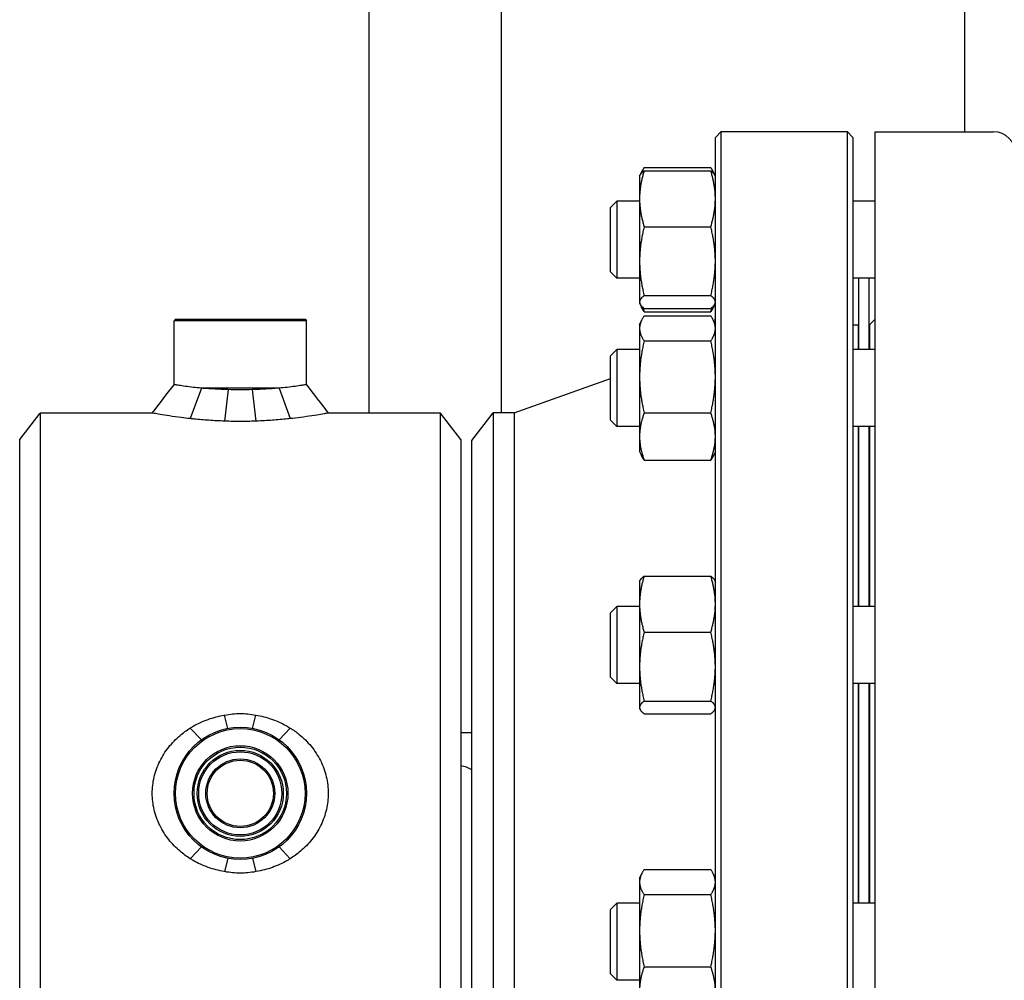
# Model space of a CAD drawing. Header units: inches. Extents: x 24 to 1128, y -94 to 748.
# Tile 74 of 256: x 268 to 279, y 302 to 313. Entities that reach past the tile are written whole.
import ezdxf

# ---------------------------------------------------------------- set-up
doc = ezdxf.new("R2010")
doc.units = ezdxf.units.IN
doc.header["$LTSCALE"] = 32
doc.header["$MEASUREMENT"] = 0
doc.layers.add('Visible (ANSI)', color=7, linetype='Continuous', lineweight=30)

msp = doc.modelspace()

# ---------------------------------------------------------------- linework, layer by layer
at = {"layer": 'Visible (ANSI)'}
for p, q in [((271.57561, 308.25037), (271.57561, 340.37537)), ((273.07561, 308.25287), (273.07561, 323.12537)), ((278.32561, 311.43787), (278.32561, 323.12537)), ((275.49802, 311.37537), (275.56052, 311.43787)), ((275.49802, 296.50037), (275.49802, 311.37537)), ((276.99552, 311.43787), (275.56052, 311.43787)), ((275.56052, 311.43787), (275.56052, 296.43787)), ((277.05802, 311.37537), (276.99552, 311.43787)), ((276.99552, 296.43787), (276.99552, 311.43787)), ((277.05802, 311.37537), (277.05802, 296.50037)), ((277.31102, 311.43787), (278.65202, 311.43787)), ((277.31102, 296.43787), (277.31102, 311.43787)), ((274.69089, 311.03382), (275.44615, 311.03382)), ((274.63902, 310.93539), (274.64427, 310.94665)), ((274.63902, 310.93539), (274.63902, 310.67927)), ((274.64427, 310.94665), (274.66037, 310.98118)), ((274.69089, 310.99692), (275.44615, 310.99692)), ((275.49277, 310.94665), (275.47667, 310.98118)), ((275.49802, 310.93539), (275.49277, 310.94665)), ((274.30802, 310.58098), (274.38094, 310.65389)), ((274.38094, 310.65389), (274.38094, 309.77889)), ((274.63902, 310.65389), (274.38094, 310.65389)), ((274.63902, 310.67927), (274.63902, 309.97135)), ((277.31102, 310.65389), (277.05802, 310.65389)), ((274.30802, 309.85181), (274.30802, 310.58098)), ((274.69089, 310.36161), (275.44615, 310.36161)), ((274.63902, 309.97135), (274.63902, 309.50848)), ((274.30802, 309.85181), (274.38094, 309.77889)), ((274.63902, 309.77889), (274.38094, 309.77889)), ((277.31102, 309.77889), (277.05802, 309.77889)), ((277.12302, 308.97157), (277.12302, 309.77889)), ((277.24302, 308.97157), (277.24302, 309.77889)), ((274.69089, 309.58109), (275.44615, 309.58109)), ((274.63902, 309.50848), (274.63902, 309.49739)), ((274.63902, 309.49739), (274.64427, 309.48613)), ((274.64427, 309.48613), (274.66037, 309.45161)), ((275.49277, 309.48613), (275.47667, 309.45161)), ((275.49802, 309.49739), (275.49277, 309.48613)), ((274.69089, 309.43587), (275.44615, 309.43587)), ((274.69089, 309.39896), (275.44615, 309.39896)), ((269.37864, 309.31287), (269.36302, 309.29725)), ((270.86302, 309.29725), (269.36302, 309.29725)), ((269.36302, 308.57162), (269.36302, 309.29725)), ((269.37864, 309.31287), (270.84739, 309.31287)), ((270.84739, 309.31287), (270.86302, 309.29725)), ((270.86302, 308.57162), (270.86302, 309.29725)), ((274.63902, 309.25307), (274.66037, 309.29886)), ((274.63902, 309.25307), (274.63902, 309.21002)), ((274.69089, 309.3515), (275.44615, 309.3515)), ((275.49802, 309.25307), (275.47667, 309.29886)), ((277.11802, 309.24787), (277.05802, 309.24787)), ((277.11802, 309.24787), (277.11802, 308.97157)), ((277.24802, 309.25287), (277.31102, 309.31587)), ((277.24802, 308.97157), (277.24802, 309.25287)), ((274.63902, 309.21002), (274.63902, 308.65983)), ((274.69089, 309.06855), (275.44615, 309.06855)), ((277.11802, 309.12787), (277.12302, 309.12787)), ((277.24302, 309.12787), (277.24802, 309.12787)), ((274.30802, 308.89865), (274.38094, 308.97157)), ((274.38094, 308.97157), (274.38094, 308.09657)), ((274.63902, 308.97157), (274.38094, 308.97157)), ((277.31102, 308.97157), (277.05802, 308.97157)), ((274.30802, 308.16949), (274.30802, 308.89865)), ((273.21802, 308.25287), (274.30802, 308.64011)), ((274.63902, 308.65983), (274.63902, 307.98388)), ((269.67319, 308.53162), (269.54606, 308.18624)), ((270.55285, 308.53162), (269.67319, 308.53162)), ((269.97678, 308.51521), (269.93534, 308.15812)), ((270.24926, 308.51521), (270.2907, 308.15812)), ((270.55285, 308.53162), (270.67998, 308.18624)), ((267.61302, 307.94837), (267.84475, 308.25037)), ((267.84475, 308.25037), (267.84475, 299.62537)), ((269.11589, 308.25037), (267.84475, 308.25037)), ((272.38129, 308.25037), (271.11015, 308.25037)), ((272.61302, 307.94837), (272.38129, 308.25037)), ((272.38129, 299.62537), (272.38129, 308.25037)), ((272.73802, 307.94037), (272.97781, 308.25287)), ((272.97781, 308.25287), (272.97781, 299.62287)), ((273.21802, 308.25287), (272.97781, 308.25287)), ((273.21802, 308.25287), (273.21802, 299.62287)), ((274.69089, 308.25112), (275.44615, 308.25112)), ((274.30802, 308.16949), (274.38094, 308.09657)), ((274.63902, 308.09657), (274.38094, 308.09657)), ((277.31102, 308.09657), (277.05802, 308.09657)), ((277.11802, 308.09657), (277.11802, 306.0577)), ((277.12302, 306.0577), (277.12302, 308.09657)), ((277.24302, 306.0577), (277.24302, 308.09657)), ((277.24802, 306.0577), (277.24802, 308.09657)), ((267.61302, 299.92737), (267.61302, 307.94837)), ((272.61302, 307.94837), (272.61302, 299.92737)), ((272.73802, 299.93537), (272.73802, 307.94037)), ((274.63902, 307.98388), (274.63902, 307.81507)), ((274.63902, 307.81507), (274.66037, 307.76928)), ((275.49802, 307.81507), (275.47667, 307.76928)), ((274.69089, 307.71664), (275.44615, 307.71664)), ((274.63902, 306.3392), (274.64427, 306.35046)), ((274.69089, 306.40072), (275.44615, 306.40072)), ((275.49802, 306.3392), (275.49277, 306.35046)), ((274.63902, 306.3392), (274.63902, 306.08307)), ((274.30802, 305.98478), (274.38094, 306.0577)), ((274.38094, 306.0577), (274.38094, 305.1827)), ((274.63902, 306.0577), (274.38094, 306.0577)), ((274.63902, 306.08307), (274.63902, 305.37516)), ((277.31102, 306.0577), (277.05802, 306.0577)), ((274.30802, 305.25562), (274.30802, 305.98478)), ((274.69089, 305.76542), (275.44615, 305.76542)), ((274.63902, 305.37516), (274.63902, 304.91228)), ((274.30802, 305.25562), (274.38094, 305.1827)), ((274.63902, 305.1827), (274.38094, 305.1827)), ((277.31102, 305.1827), (277.05802, 305.1827)), ((277.11802, 305.1827), (277.11802, 302.69305)), ((277.12302, 302.69305), (277.12302, 305.1827)), ((277.24302, 302.69305), (277.24302, 305.1827)), ((277.24802, 302.69305), (277.24802, 305.1827)), ((274.63902, 304.91228), (274.63902, 304.9012)), ((274.63902, 304.9012), (274.64427, 304.88994)), ((274.69089, 304.98489), (275.44615, 304.98489)), ((275.49802, 304.9012), (275.49277, 304.88994)), ((269.97272, 304.67464), (269.93534, 304.82513)), ((270.25332, 304.67464), (270.2907, 304.82513)), ((274.69089, 304.83967), (275.44615, 304.83967)), ((269.67319, 304.54537), (269.54578, 304.67867)), ((270.55285, 304.54537), (270.68026, 304.67867)), ((272.73802, 304.62537), (272.61302, 304.62537)), ((269.67319, 303.33038), (269.54606, 303.1969)), ((270.55285, 303.33038), (270.67998, 303.1969)), ((269.97281, 303.2011), (269.93534, 303.05062)), ((270.25323, 303.2011), (270.2907, 303.05062)), ((274.63902, 302.97455), (274.66037, 303.02034)), ((274.69089, 303.07298), (275.44615, 303.07298)), ((275.49802, 302.97455), (275.47667, 303.02034)), ((274.63902, 302.97455), (274.63902, 302.93151)), ((274.63902, 302.93151), (274.63902, 302.38131)), ((274.69089, 302.79003), (275.44615, 302.79003)), ((274.30802, 302.62013), (274.38094, 302.69305)), ((274.38094, 302.69305), (274.38094, 301.81805)), ((274.63902, 302.69305), (274.38094, 302.69305)), ((277.31102, 302.69305), (277.05802, 302.69305)), ((274.30802, 301.89097), (274.30802, 302.62013)), ((274.63902, 302.38131), (274.63902, 301.70536)), ((274.30802, 301.89097), (274.38094, 301.81805)), ((274.69089, 301.9726), (275.44615, 301.9726)), ((274.63902, 301.81805), (274.38094, 301.81805))]:
    msp.add_line(p, q, dxfattribs=at)
for radius in [0.75, 0.73438, 0.54063, 0.52432, 0.48748, 0.47117, 0.39063, 0.375]:
    msp.add_circle((270.11302, 303.93787), radius, dxfattribs=at)
for centre, radius, start, end in [((278.65202, 311.18787), 0.25, 0, 90), ((275.12302, 309.32761), 0.375, 350.315504, 0), ((272.57247, 303.94943), 0.30314, 56.899097, 82.312859)]:
    msp.add_arc(centre, radius, start, end, dxfattribs=at)
for points, weights in [([(274.69089, 311.03382), (274.66354, 310.99385), (274.65085, 310.95801)], [1, 1.01965956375, 1.01895290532]), ([(275.48619, 310.95801), (275.4735, 310.99385), (275.44615, 311.03382)], [1.01895290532, 1.01965956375, 1]), ([(274.69089, 310.99692), (274.63902, 310.82669), (274.63902, 310.67927)], [1, 1.0379548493, 1]), ([(274.64427, 310.94665), (274.65524, 310.97017), (274.69089, 310.99692)], [1.01653872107, 1.02578038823, 1]), ([(275.49802, 310.67927), (275.49802, 310.82669), (275.44615, 310.99692)], [1, 1.0379548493, 1]), ([(275.44615, 310.99692), (275.4818, 310.97017), (275.49277, 310.94665)], [1, 1.02578038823, 1.01653872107]), ([(274.63902, 310.67927), (274.63902, 310.53184), (274.69089, 310.36161)], [1, 1.0379548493, 1]), ([(275.44615, 310.36161), (275.49802, 310.53184), (275.49802, 310.67927)], [1, 1.0379548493, 1]), ([(274.69089, 310.36161), (274.63902, 310.15247), (274.63902, 309.97135)], [1, 1.0379548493, 1]), ([(275.49802, 309.97135), (275.49802, 310.15247), (275.44615, 310.36161)], [1, 1.0379548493, 1]), ([(274.63902, 309.97135), (274.63902, 309.79023), (274.69089, 309.58109)], [1, 1.0379548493, 1]), ([(275.44615, 309.58109), (275.49802, 309.79023), (275.49802, 309.97135)], [1, 1.0379548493, 1]), ([(274.69089, 309.58109), (274.63902, 309.54218), (274.63902, 309.50848)], [1, 1.0379548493, 1]), ([(275.49802, 309.50848), (275.49802, 309.54218), (275.44615, 309.58109)], [1, 1.0379548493, 1]), ([(274.63902, 309.50848), (274.63902, 309.47478), (274.69089, 309.43587)], [1, 1.0379548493, 1]), ([(275.44615, 309.43587), (275.49802, 309.47478), (275.49802, 309.50848)], [1, 1.0379548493, 1]), ([(274.69089, 309.39896), (274.67214, 309.42636), (274.66037, 309.45161)], [1, 1.01339325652, 1.01733426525]), ([(274.6739, 309.44964), (274.6815, 309.42487), (274.69089, 309.39896)], [1.01098059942, 1.00665836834, 1]), ([(275.47667, 309.45161), (275.4649, 309.42636), (275.44615, 309.39896)], [1.01733426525, 1.01339325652, 1]), ([(275.44615, 309.39896), (275.45553, 309.42487), (275.46314, 309.44964)], [1, 1.00665836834, 1.01098059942]), ([(274.69089, 309.3515), (274.63902, 309.27568), (274.63902, 309.21002)], [1, 1.0379548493, 1]), ([(275.49802, 309.21002), (275.49802, 309.27568), (275.44615, 309.3515)], [1, 1.0379548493, 1]), ([(274.63902, 309.21002), (274.63902, 309.14436), (274.69089, 309.06855)], [1, 1.0379548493, 1]), ([(275.44615, 309.06855), (275.49802, 309.14436), (275.49802, 309.21002)], [1, 1.0379548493, 1]), ([(274.69089, 309.06855), (274.63902, 308.84952), (274.63902, 308.65983)], [1, 1.0379548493, 1]), ([(275.49802, 308.65983), (275.49802, 308.84952), (275.44615, 309.06855)], [1, 1.0379548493, 1]), ([(274.63902, 308.65983), (274.63902, 308.47015), (274.69089, 308.25112)], [1, 1.0379548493, 1]), ([(275.44615, 308.25112), (275.49802, 308.47015), (275.49802, 308.65983)], [1, 1.0379548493, 1]), ([(274.69089, 308.25112), (274.63902, 308.1079), (274.63902, 307.98388)], [1, 1.0379548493, 1]), ([(275.49802, 307.98388), (275.49802, 308.1079), (275.44615, 308.25112)], [1, 1.0379548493, 1]), ([(274.63902, 307.98388), (274.63902, 307.85985), (274.69089, 307.71664)], [1, 1.0379548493, 1]), ([(275.44615, 307.71664), (275.49802, 307.85985), (275.49802, 307.98388)], [1, 1.0379548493, 1]), ([(274.69089, 307.71664), (274.67214, 307.74404), (274.66037, 307.76928)], [1, 1.01339325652, 1.01733426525]), ([(275.47667, 307.76928), (275.4649, 307.74404), (275.44615, 307.71664)], [1.01733426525, 1.01339325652, 1]), ([(274.69089, 306.40072), (274.63902, 306.23049), (274.63902, 306.08307)], [1, 1.0379548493, 1]), ([(274.64427, 306.35046), (274.65524, 306.37398), (274.69089, 306.40072)], [1.01653872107, 1.02578038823, 1]), ([(275.49802, 306.08307), (275.49802, 306.23049), (275.44615, 306.40072)], [1, 1.0379548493, 1]), ([(275.44615, 306.40072), (275.4818, 306.37398), (275.49277, 306.35046)], [1, 1.02578038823, 1.01653872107]), ([(274.63902, 306.08307), (274.63902, 305.93565), (274.69089, 305.76542)], [1, 1.0379548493, 1]), ([(275.44615, 305.76542), (275.49802, 305.93565), (275.49802, 306.08307)], [1, 1.0379548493, 1]), ([(274.69089, 305.76542), (274.63902, 305.55628), (274.63902, 305.37516)], [1, 1.0379548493, 1]), ([(275.49802, 305.37516), (275.49802, 305.55628), (275.44615, 305.76542)], [1, 1.0379548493, 1]), ([(274.63902, 305.37516), (274.63902, 305.19403), (274.69089, 304.98489)], [1, 1.0379548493, 1]), ([(275.44615, 304.98489), (275.49802, 305.19403), (275.49802, 305.37516)], [1, 1.0379548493, 1]), ([(274.69089, 304.98489), (274.63902, 304.94598), (274.63902, 304.91228)], [1, 1.0379548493, 1]), ([(274.63902, 304.91228), (274.63902, 304.87858), (274.69089, 304.83967)], [1, 1.0379548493, 1]), ([(275.49802, 304.91228), (275.49802, 304.94598), (275.44615, 304.98489)], [1, 1.0379548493, 1]), ([(275.44615, 304.83967), (275.49802, 304.87858), (275.49802, 304.91228)], [1, 1.0379548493, 1]), ([(274.69089, 303.07298), (274.63902, 302.99716), (274.63902, 302.93151)], [1, 1.0379548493, 1]), ([(275.49802, 302.93151), (275.49802, 302.99716), (275.44615, 303.07298)], [1, 1.0379548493, 1]), ([(274.63902, 302.93151), (274.63902, 302.86585), (274.69089, 302.79003)], [1, 1.0379548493, 1]), ([(275.44615, 302.79003), (275.49802, 302.86585), (275.49802, 302.93151)], [1, 1.0379548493, 1]), ([(274.69089, 302.79003), (274.63902, 302.571), (274.63902, 302.38131)], [1, 1.0379548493, 1]), ([(275.49802, 302.38131), (275.49802, 302.571), (275.44615, 302.79003)], [1, 1.0379548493, 1]), ([(274.63902, 302.38131), (274.63902, 302.19163), (274.69089, 301.9726)], [1, 1.0379548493, 1]), ([(275.44615, 301.9726), (275.49802, 302.19163), (275.49802, 302.38131)], [1, 1.0379548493, 1]), ([(274.69089, 301.9726), (274.63902, 301.82939), (274.63902, 301.70536)], [1, 1.0379548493, 1]), ([(275.49802, 301.70536), (275.49802, 301.82939), (275.44615, 301.9726)], [1, 1.0379548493, 1])]:
    msp.add_rational_spline(points, weights, degree=2, dxfattribs=at)
for points in [[(269.11589, 308.25037), (269.19825, 308.35747), (269.28066, 308.46453), (269.36302, 308.57162)], [(270.86302, 308.57162), (270.94538, 308.46453), (271.02779, 308.35747), (271.11015, 308.25037)]]:
    msp.add_open_spline(points, degree=3, dxfattribs=at)
for points, knots in [([(269.67319, 308.53162), (269.64044, 308.53476), (269.6101, 308.53801), (269.54944, 308.545), (269.51823, 308.54896), (269.46319, 308.55638), (269.43935, 308.55984), (269.40106, 308.56558), (269.38656, 308.56786), (269.36754, 308.57088), (269.36302, 308.57162), (269.36302, 308.57162)], [6.8931085, 6.8931085, 6.8931085, 6.8931085, 7.18950442, 7.18950442, 7.54897453, 7.54897453, 7.90844463, 7.90844463, 8.26791474, 8.26791474, 8.62738484, 8.62738484, 8.62738484, 8.62738484]), ([(269.97678, 308.51521), (269.97453, 308.51527), (269.97228, 308.51533), (269.92178, 308.51669), (269.87351, 308.51866), (269.7802, 308.52367), (269.73509, 308.52672), (269.68629, 308.53056), (269.6797, 308.53109), (269.67319, 308.53162)], [0.337722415, 0.337722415, 0.337722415, 0.337722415, 0.354229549, 0.354229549, 0.708459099, 0.708459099, 1.062688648, 1.062688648, 1.118671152, 1.118671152, 1.118671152, 1.118671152]), ([(270.24926, 308.51521), (270.20328, 308.51403), (270.15738, 308.51346), (270.11302, 308.51346), (270.0687, 308.51346), (270.02278, 308.51403), (269.97678, 308.51521)], [-0.338011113, -0.338011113, -0.338011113, -0.338011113, 0, 0, 0, 0.337722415, 0.337722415, 0.337722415, 0.337722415]), ([(270.55285, 308.53162), (270.54875, 308.53129), (270.54463, 308.53095), (270.49778, 308.5272), (270.452, 308.52406), (270.35714, 308.51886), (270.308, 308.51681), (270.25564, 308.51538), (270.25245, 308.51529), (270.24926, 308.51521)], [-1.119570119, -1.119570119, -1.119570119, -1.119570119, -1.084398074, -1.084398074, -0.722932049, -0.722932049, -0.361466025, -0.361466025, -0.338011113, -0.338011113, -0.338011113, -0.338011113]), ([(270.86302, 308.57162), (270.86302, 308.57162), (270.8585, 308.57088), (270.83948, 308.56786), (270.82498, 308.56558), (270.78669, 308.55984), (270.76285, 308.55638), (270.70781, 308.54896), (270.6766, 308.545), (270.61594, 308.53801), (270.5856, 308.53476), (270.55285, 308.53162)], [2.87579495, 2.87579495, 2.87579495, 2.87579495, 3.23526505, 3.23526505, 3.59473516, 3.59473516, 3.95420526, 3.95420526, 4.31367537, 4.31367537, 4.61007129, 4.61007129, 4.61007129, 4.61007129]), ([(269.54606, 308.18624), (269.51017, 308.19017), (269.47625, 308.19425), (269.39694, 308.20443), (269.35124, 308.21095), (269.26964, 308.22344), (269.23372, 308.2294), (269.17539, 308.23944), (269.15291, 308.24352), (269.12316, 308.249), (269.11589, 308.25037), (269.11589, 308.25037)], [1.4424487, 1.4424487, 1.4424487, 1.4424487, 1.75385711, 1.75385711, 2.22723019, 2.22723019, 2.70060327, 2.70060327, 3.17397635, 3.17397635, 3.64734943, 3.64734943, 3.64734943, 3.64734943]), ([(271.11015, 308.25037), (271.11015, 308.25037), (271.10325, 308.24907), (271.0749, 308.24385), (271.05346, 308.23994), (270.99773, 308.23031), (270.96338, 308.22458), (270.88526, 308.2125), (270.84149, 308.20616), (270.76006, 308.19549), (270.72129, 308.19076), (270.67998, 308.18624)], [10.94095741, 10.94095741, 10.94095741, 10.94095741, 11.40220558, 11.40220558, 11.86345375, 11.86345375, 12.32470192, 12.32470192, 12.78595009, 12.78595009, 13.1434795, 13.1434795, 13.1434795, 13.1434795]), ([(269.93534, 308.15812), (269.87566, 308.16018), (269.81589, 308.16332), (269.69993, 308.17132), (269.64367, 308.1762), (269.57569, 308.18306), (269.56071, 308.18464), (269.54606, 308.18624)], [0.4397521, 0.4397521, 0.4397521, 0.4397521, 0.87692855, 0.87692855, 1.31539283, 1.31539283, 1.4424487, 1.4424487, 1.4424487, 1.4424487]), ([(270.2907, 308.15812), (270.2896, 308.15807), (270.28851, 308.15802), (270.2289, 308.15556), (270.17001, 308.15437), (270.05603, 308.15437), (269.99714, 308.15556), (269.93753, 308.15802), (269.93643, 308.15807), (269.93534, 308.15812)], [-7.390832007, -7.390832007, -7.390832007, -7.390832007, -7.382681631, -7.382681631, -6.948392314, -6.948392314, -6.514102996, -6.514102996, -6.50595262, -6.50595262, -6.50595262, -6.50595262]), ([(270.67998, 308.18624), (270.66925, 308.18507), (270.65836, 308.18391), (270.59366, 308.17723), (270.53627, 308.17213), (270.41757, 308.16374), (270.35618, 308.16044), (270.29344, 308.15821), (270.29207, 308.15816), (270.2907, 308.15812)], [13.1434795, 13.1434795, 13.1434795, 13.1434795, 13.23626656, 13.23626656, 13.68658302, 13.68658302, 14.13689949, 14.13689949, 14.14695992, 14.14695992, 14.14695992, 14.14695992]), ([(269.54578, 304.67867), (269.55659, 304.68546), (269.56758, 304.69207), (269.63237, 304.72941), (269.68977, 304.7559), (269.80847, 304.79822), (269.86986, 304.81408), (269.9326, 304.82467), (269.93397, 304.8249), (269.93534, 304.82513)], [5.8479589, 5.8479589, 5.8479589, 5.8479589, 5.94156769, 5.94156769, 6.39188416, 6.39188416, 6.84220062, 6.84220062, 6.85226105, 6.85226105, 6.85226105, 6.85226105]), ([(269.93534, 304.82513), (269.93643, 304.82535), (269.93753, 304.82557), (269.99714, 304.83727), (270.05603, 304.84275), (270.11302, 304.84275), (270.17001, 304.84275), (270.2289, 304.83727), (270.28851, 304.82557), (270.2896, 304.82535), (270.2907, 304.82513)], [-0.442439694, -0.442439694, -0.442439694, -0.442439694, -0.434289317, -0.434289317, 0, 0, 0, 0.434289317, 0.434289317, 0.442439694, 0.442439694, 0.442439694, 0.442439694]), ([(270.2907, 304.82513), (270.35038, 304.81529), (270.41015, 304.80025), (270.52611, 304.76006), (270.58236, 304.73485), (270.65045, 304.69686), (270.66552, 304.68792), (270.68026, 304.67867)], [-6.85385588, -6.85385588, -6.85385588, -6.85385588, -6.41667942, -6.41667942, -5.97821514, -5.97821514, -5.85033552, -5.85033552, -5.85033552, -5.85033552]), ([(269.54606, 303.1969), (269.50475, 303.22284), (269.46598, 303.25135), (269.38455, 303.32065), (269.34077, 303.36539), (269.26266, 303.46427), (269.22831, 303.5184), (269.17258, 303.63266), (269.15114, 303.6929), (269.12279, 303.81525), (269.11589, 303.87734), (269.11589, 303.99841), (269.12279, 304.0605), (269.15114, 304.18284), (269.17258, 304.24309), (269.22831, 304.35735), (269.26266, 304.41148), (269.34077, 304.51036), (269.38455, 304.5551), (269.46589, 304.62433), (269.50457, 304.65278), (269.54578, 304.67867)], [1.44373646, 1.44373646, 1.44373646, 1.44373646, 1.80126586, 1.80126586, 2.26251403, 2.26251403, 2.7237622, 2.7237622, 3.18501037, 3.18501037, 3.64625854, 3.64625854, 4.10750671, 4.10750671, 4.56875488, 4.56875488, 5.03000306, 5.03000306, 5.49125123, 5.49125123, 5.8479589, 5.8479589, 5.8479589, 5.8479589]), ([(270.68026, 304.67867), (270.71605, 304.65618), (270.74988, 304.63181), (270.8291, 304.56697), (270.87479, 304.52185), (270.9564, 304.42174), (270.99231, 304.36673), (271.05065, 304.25034), (271.07313, 304.18881), (271.10288, 304.06364), (271.11015, 304), (271.11015, 303.87734), (271.10325, 303.81525), (271.0749, 303.6929), (271.05346, 303.63266), (270.99773, 303.5184), (270.96338, 303.46427), (270.88526, 303.36539), (270.84149, 303.32065), (270.76006, 303.25135), (270.72129, 303.22284), (270.67998, 303.1969)], [-5.85033552, -5.85033552, -5.85033552, -5.85033552, -5.53975087, -5.53975087, -5.06637779, -5.06637779, -4.5930047, -4.5930047, -4.11963162, -4.11963162, -3.64625854, -3.64625854, -3.18501037, -3.18501037, -2.7237622, -2.7237622, -2.26251403, -2.26251403, -1.80126586, -1.80126586, -1.44373646, -1.44373646, -1.44373646, -1.44373646]), ([(269.93534, 303.05062), (269.93397, 303.05085), (269.9326, 303.05108), (269.86986, 303.06167), (269.80847, 303.07753), (269.68977, 303.11985), (269.63237, 303.14634), (269.56768, 303.18362), (269.55679, 303.19018), (269.54606, 303.1969)], [0.44025603, 0.44025603, 0.44025603, 0.44025603, 0.45031646, 0.45031646, 0.90063293, 0.90063293, 1.35094939, 1.35094939, 1.44373646, 1.44373646, 1.44373646, 1.44373646]), ([(270.67998, 303.1969), (270.66925, 303.19018), (270.65836, 303.18362), (270.59366, 303.14634), (270.53627, 303.11985), (270.41757, 303.07753), (270.35618, 303.06167), (270.29344, 303.05108), (270.29207, 303.05085), (270.2907, 303.05062)], [-1.44373646, -1.44373646, -1.44373646, -1.44373646, -1.35094939, -1.35094939, -0.90063293, -0.90063293, -0.45031646, -0.45031646, -0.44025603, -0.44025603, -0.44025603, -0.44025603]), ([(270.2907, 303.05062), (270.2896, 303.0504), (270.28851, 303.05018), (270.2289, 303.03848), (270.17001, 303.033), (270.05603, 303.033), (269.99714, 303.03848), (269.93753, 303.05018), (269.93643, 303.0504), (269.93534, 303.05062)], [-7.390832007, -7.390832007, -7.390832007, -7.390832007, -7.382681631, -7.382681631, -6.948392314, -6.948392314, -6.514102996, -6.514102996, -6.50595262, -6.50595262, -6.50595262, -6.50595262])]:
    msp.add_open_spline(points, degree=3, knots=knots, dxfattribs=at)

doc.saveas('drawing.dxf')
